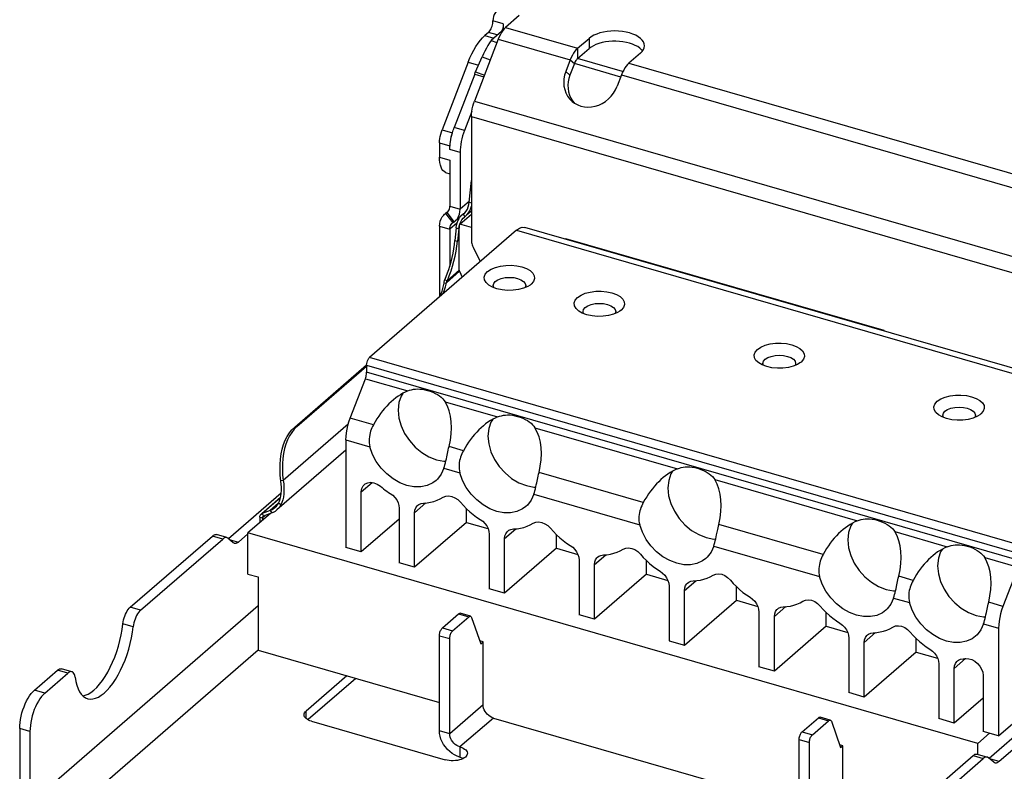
# Model space of a CAD drawing. Header units: millimetres. Extents: x 0 to 210, y 0 to 297.
# Tile 7 of 12: x 72.96 to 84.57, y 212.63 to 221.5. Entities that reach past the tile are written whole.
import ezdxf

# ---------------------------------------------------------------- set-up
doc = ezdxf.new("R2010")
doc.units = ezdxf.units.MM
doc.header["$LTSCALE"] = 19.36
doc.layers.get('0').update_dxf_attribs({"linetype": 'CONTINUOUS'})

msp = doc.modelspace()

# ---------------------------------------------------------------- linework, layer by layer
at = {"color": 7, "linetype": 'Continuous'}
for p, q in [((78.850806, 221.5454), (78.688802, 221.405101)), ((78.670941, 221.387165), (78.517231, 221.254049)), ((78.660819, 221.44869), (78.660819, 221.378399)), ((78.602182, 221.26794), (78.320936, 220.537242)), ((78.487075, 221.347291), (78.445555, 221.311334)), ((79.537507, 221.160101), (79.673261, 221.277667)), ((78.517231, 221.254049), (78.587074, 221.227776)), ((79.537507, 221.038857), (79.673261, 221.156424)), ((78.332939, 220.883021), (78.412114, 221.058292)), ((80.279479, 221.102667), (80.143725, 220.985101)), ((78.247565, 220.997824), (77.940329, 220.199601)), ((79.450887, 221.02294), (79.398387, 220.886541)), ((79.500384, 220.980074), (79.447884, 220.843675)), ((78.324238, 220.855418), (78.082075, 220.226259)), ((78.324238, 220.855418), (78.431485, 220.824458)), ((78.331361, 220.878464), (78.332939, 220.883021)), ((78.332939, 220.883021), (78.438712, 220.843233)), ((80.057104, 220.84794), (80.004604, 220.711541)), ((78.289201, 220.414388), (78.203319, 220.191259)), ((78.285056, 220.356138), (78.285056, 218.895917)), ((78.061251, 220.164703), (78.060072, 220.160647)), ((77.909575, 220.044369), (77.909575, 219.877213)), ((78.030819, 219.96754), (78.030819, 220.009369)), ((78.152063, 219.93254), (78.152063, 219.261617)), ((78.030819, 219.842213), (78.030819, 219.296617)), ((77.979575, 219.695348), (78.030819, 219.680555)), ((78.260931, 219.344), (78.285056, 219.60187)), ((77.968786, 219.201341), (77.980598, 219.210673)), ((77.995308, 219.221136), (77.980598, 219.210673)), ((77.995308, 219.221136), (78.001214, 219.225803)), ((78.192641, 219.20594), (78.092878, 219.119957)), ((78.148642, 219.085096), (78.285056, 219.203235)), ((78.180902, 219.195983), (78.192734, 219.205834)), ((78.192734, 219.205834), (78.206743, 219.219299)), ((78.203815, 219.169525), (78.215646, 219.179377)), ((78.206743, 219.219299), (78.223657, 219.240098)), ((78.215646, 219.179377), (78.231359, 219.194507)), ((78.223657, 219.240098), (78.237685, 219.263309)), ((78.231359, 219.194507), (78.25028, 219.217922)), ((78.285056, 219.239487), (78.232058, 219.193589)), ((77.909575, 219.059712), (77.909575, 218.227693)), ((78.060424, 219.095526), (78.06633, 219.100192)), ((78.08104, 219.110656), (78.06633, 219.100192)), ((78.08104, 219.110656), (78.092852, 219.119988)), ((78.092852, 219.119988), (78.102096, 219.128655)), ((78.105306, 219.04011), (78.110051, 219.072178)), ((78.110051, 219.072178), (78.118526, 219.102707)), ((78.112569, 219.081249), (78.112569, 219.095509)), ((78.117594, 219.094059), (78.112569, 219.095509)), ((78.135617, 219.03136), (78.140127, 219.059729)), ((78.140127, 219.059729), (78.1479, 219.086753)), ((78.146141, 219.073808), (78.148642, 219.085096)), ((78.285056, 219.045717), (78.148642, 219.085096)), ((78.817477, 219.013959), (77.084977, 217.51357)), ((78.030819, 219.024712), (78.030819, 218.591488)), ((78.105306, 219.04011), (78.091573, 218.893309)), ((78.135617, 219.03136), (78.121883, 218.884559)), ((78.14288, 218.543302), (78.14288, 219.03765)), ((86.613516, 216.824619), (78.91455, 219.047119)), ((79.401122, 218.906658), (79.396054, 218.916115)), ((79.396054, 218.908121), (79.396054, 218.916115)), ((79.396054, 218.916115), (83.148898, 217.832762)), ((78.305361, 218.814279), (78.389825, 218.6436)), ((78.017556, 218.550129), (78.030819, 218.591488)), ((78.001956, 218.421259), (78.024577, 218.476722)), ((78.024577, 218.476722), (78.04516, 218.533393)), ((78.146013, 218.528977), (78.176368, 218.458742)), ((77.963216, 218.388632), (77.990394, 218.394207)), ((77.971646, 218.430009), (78.001956, 218.421259)), ((77.979424, 218.345649), (77.990394, 218.394207)), ((77.997614, 218.412509), (77.999723, 218.416929)), ((77.999723, 218.416929), (78.001956, 218.421259)), ((78.548159, 218.336981), (78.54183, 218.361018)), ((78.92683, 218.361018), (78.920565, 218.337224)), ((78.991972, 218.377576), (78.976803, 218.366227)), ((79.60904, 218.030731), (79.602711, 218.054768)), ((79.987711, 218.054768), (79.981446, 218.030974)), ((80.052853, 218.071326), (80.037684, 218.059977)), ((83.148898, 217.832762), (83.142212, 217.826698)), ((83.148898, 217.832762), (83.148898, 217.824768)), ((81.730802, 217.418231), (81.724473, 217.442268)), ((82.109473, 217.442268), (82.103208, 217.418474)), ((82.174616, 217.458826), (82.159446, 217.447477)), ((76.200801, 216.691528), (77.04785, 217.425094)), ((76.227979, 216.697103), (77.049977, 217.408974)), ((77.049977, 217.422637), (77.049977, 217.339059)), ((76.856234, 216.798033), (77.0346, 217.261443)), ((84.296378, 216.846326), (84.281208, 216.834977)), ((83.852564, 216.805731), (83.846235, 216.829768)), ((84.231235, 216.829768), (84.22497, 216.805974)), ((76.195957, 216.665486), (76.166883, 216.628928)), ((76.227979, 216.697103), (76.195957, 216.665486)), ((76.804977, 216.539313), (76.804977, 215.270564)), ((76.804977, 216.419208), (75.990747, 215.714064)), ((77.961645, 216.289082), (77.984115, 216.289233)), ((76.065921, 216.062554), (76.071308, 216.020633)), ((76.986843, 215.218064), (76.986843, 215.925545)), ((79.022526, 215.982832), (79.044996, 215.982983)), ((76.042255, 215.910973), (75.420198, 215.372255)), ((75.805615, 215.664415), (76.034003, 215.862205)), ((76.049705, 215.800345), (76.036872, 215.772255)), ((76.059988, 215.831496), (76.049705, 215.800345)), ((75.913548, 215.708207), (75.817678, 215.671596)), ((75.997837, 215.77401), (76.009347, 215.792893)), ((77.433928, 215.733452), (77.433928, 215.089001)), ((78.228294, 215.566942), (78.228294, 215.727308)), ((75.914887, 215.672223), (75.649563, 215.442445)), ((75.790819, 215.629), (75.790819, 215.564777)), ((75.82113, 215.62025), (75.82113, 215.591027)), ((75.828529, 215.637956), (75.830648, 215.639546)), ((75.830648, 215.639546), (75.83456, 215.641548)), ((75.93043, 215.678158), (75.83456, 215.641548)), ((77.433928, 215.605251), (76.986843, 215.218064)), ((77.615794, 215.036501), (77.615794, 215.680952)), ((78.228294, 215.566942), (77.615794, 215.036501)), ((78.228294, 215.566942), (78.481057, 215.493975)), ((74.260736, 214.565153), (75.230832, 215.40528)), ((74.38198, 214.530153), (75.352075, 215.37028)), ((75.400612, 215.38686), (75.279368, 215.42186)), ((75.476441, 215.325352), (75.413947, 215.379473)), ((75.649563, 215.430891), (75.538313, 215.334546)), ((75.649563, 214.957471), (75.649563, 215.442445)), ((84.257855, 212.957445), (75.649563, 215.442445)), ((78.494809, 215.427202), (78.494809, 214.782751)), ((78.676675, 214.730251), (78.676675, 215.374702)), ((79.289175, 215.260692), (79.289175, 215.421058)), ((81.144288, 215.370332), (81.166758, 215.370483)), ((76.986843, 215.218064), (76.804977, 215.270564)), ((79.289175, 215.260692), (78.676675, 214.730251)), ((79.289175, 215.260692), (79.541938, 215.187725)), ((79.55569, 215.120952), (79.55569, 214.476501)), ((80.350056, 214.954442), (80.350056, 215.114808)), ((77.615794, 215.036501), (77.433928, 215.089001)), ((79.737556, 214.424001), (79.737556, 215.068452)), ((84.733566, 215.038943), (84.555199, 214.575533)), ((75.649563, 214.957471), (75.770806, 214.922471)), ((75.770806, 214.922471), (75.770806, 214.058611)), ((80.350056, 214.954442), (79.737556, 214.424001)), ((80.350056, 214.954442), (80.602819, 214.881475)), ((84.503943, 213.048064), (86.691443, 214.942494)), ((78.676675, 214.730251), (78.494809, 214.782751)), ((80.616572, 214.814702), (80.616572, 214.170251)), ((80.798437, 214.117751), (80.798437, 214.762202)), ((81.410937, 214.648192), (81.410937, 214.808558)), ((83.26605, 214.757832), (83.28852, 214.757983)), ((86.706599, 214.786565), (84.392221, 212.782255)), ((80.798437, 214.117751), (81.410937, 214.648192)), ((81.410937, 214.648192), (81.6637, 214.575225)), ((86.827842, 214.751565), (84.510336, 212.744546)), ((77.943015, 214.320667), (78.134892, 214.486838)), ((78.064259, 214.285667), (78.256136, 214.451838)), ((78.27555, 214.45847), (78.154307, 214.49347)), ((78.287857, 214.444307), (78.396759, 214.134113)), ((79.737556, 214.424001), (79.55569, 214.476501)), ((81.677453, 214.508452), (81.677453, 213.864001)), ((81.859318, 213.811501), (81.859318, 214.455952)), ((82.471818, 214.341942), (82.471818, 214.502308)), ((84.326931, 214.451582), (84.349402, 214.451733)), ((82.471818, 214.341942), (81.859318, 213.811501)), ((82.471818, 214.341942), (82.724582, 214.268975)), ((84.503943, 214.316813), (84.503943, 213.048064)), ((77.908015, 213.108232), (77.908015, 214.229735)), ((78.029259, 213.073232), (78.029259, 214.194735)), ((82.738334, 214.202202), (82.738334, 213.557751)), ((83.532699, 214.035692), (83.532699, 214.196058)), ((75.770806, 214.058611), (77.908015, 213.441652)), ((78.423009, 214.156846), (78.384917, 214.167842)), ((78.396759, 214.134113), (78.423009, 214.156846)), ((78.423009, 213.414229), (78.423009, 214.156846)), ((80.616572, 214.170251), (80.798437, 214.117751)), ((82.920199, 213.505251), (82.920199, 214.149702)), ((83.532699, 214.035692), (82.920199, 213.505251)), ((83.532699, 214.035692), (83.785463, 213.962725)), ((73.573195, 213.804271), (73.451951, 213.839271)), ((81.859318, 213.811501), (81.677453, 213.864001)), ((83.799215, 213.895952), (83.799215, 213.251501)), ((83.98108, 213.199001), (83.98108, 213.843452)), ((73.132075, 213.587704), (73.403415, 213.822691)), ((73.253319, 213.552704), (73.524658, 213.787691)), ((76.816532, 213.756736), (76.335282, 213.339961)), ((76.921532, 213.726425), (76.360234, 213.240326)), ((84.322078, 213.758343), (84.322078, 213.100564)), ((82.920199, 213.505251), (82.738334, 213.557751)), ((84.322078, 213.494314), (83.98108, 213.199001)), ((78.544252, 213.257986), (82.15154, 212.216652)), ((82.18654, 213.095667), (82.378417, 213.261838)), ((82.519075, 213.23347), (82.397831, 213.26847)), ((83.98108, 213.199001), (83.799215, 213.251501)), ((72.957075, 213.13304), (72.957075, 212.284336)), ((76.399336, 213.220434), (77.975502, 212.765434)), ((82.307783, 213.060667), (82.49966, 213.226838)), ((82.531381, 213.219307), (82.640283, 212.909113)), ((73.078319, 213.09804), (73.078319, 212.249336)), ((84.257855, 212.957445), (84.397855, 213.078689)), ((84.503943, 213.048064), (84.322078, 213.100564)), ((82.15154, 211.883232), (82.15154, 213.004735)), ((82.272783, 211.848232), (82.272783, 212.969735)), ((82.666533, 212.931846), (82.628442, 212.942842)), ((82.640283, 212.909113), (82.666533, 212.931846)), ((82.666533, 212.189229), (82.666533, 212.931846)), ((84.257855, 212.83186), (84.257855, 212.957445)), ((78.200562, 212.787122), (78.183748, 212.777894)), ((78.214533, 212.797468), (78.200562, 212.787122)), ((83.232759, 211.975153), (84.202855, 212.81528)), ((83.354003, 211.940153), (84.324098, 212.78028)), ((84.251391, 212.83186), (84.372635, 212.79686)), ((84.448464, 212.735352), (84.38597, 212.789473))]:
    msp.add_line(p, q, dxfattribs=at)
at = {"color": 9, "linetype": 'Continuous'}
for p, q in [((78.660819, 221.44869), (78.539575, 221.48369)), ((78.688802, 221.405101), (79.537507, 221.160101)), ((78.445555, 221.311334), (78.548923, 221.281494)), ((78.590443, 221.317452), (78.487075, 221.347291)), ((78.602182, 221.26794), (79.450887, 221.02294)), ((79.673261, 221.277667), (79.673261, 221.156424)), ((79.537507, 221.160101), (79.537507, 221.038857)), ((78.412114, 221.058292), (78.507655, 221.022353)), ((80.068009, 220.885715), (79.537507, 221.038857)), ((78.247565, 220.997824), (78.368809, 220.962824)), ((79.450887, 221.02294), (79.500384, 220.980074)), ((80.049489, 220.821561), (79.500384, 220.980074)), ((80.143725, 220.985101), (85.599685, 219.410101)), ((79.398387, 220.886541), (79.447884, 220.843675)), ((80.057104, 220.84794), (85.513064, 219.27294)), ((78.320936, 220.537242), (86.686741, 218.122242)), ((78.285056, 220.356138), (86.650862, 217.941138)), ((78.203319, 220.191259), (78.082075, 220.226259)), ((77.940329, 220.199601), (78.061573, 220.164601)), ((77.909575, 220.044369), (78.030819, 220.009369)), ((77.909575, 219.877213), (78.030819, 219.842213)), ((78.152063, 219.93254), (78.030819, 219.96754)), ((78.030819, 219.296617), (78.152063, 219.261617)), ((78.262143, 219.35695), (78.152063, 219.261617)), ((78.260931, 219.344), (78.285056, 219.337035)), ((77.980598, 219.210673), (78.06633, 219.100192)), ((78.000992, 219.226059), (77.995308, 219.221136)), ((77.995308, 219.221136), (78.08104, 219.110656)), ((78.187161, 219.201191), (78.209389, 219.174167)), ((77.909575, 219.059712), (78.030819, 219.024712)), ((78.112569, 219.095509), (78.030819, 219.024712)), ((78.105306, 219.04011), (78.135617, 219.03136)), ((78.14288, 219.03765), (78.135617, 219.03136)), ((78.817477, 219.013959), (86.516443, 216.791459)), ((78.091573, 218.893309), (78.121883, 218.884559)), ((78.146013, 218.528977), (77.990394, 218.394207)), ((78.14288, 218.543302), (78.001956, 218.421259)), ((84.783943, 215.29107), (77.084977, 217.51357)), ((77.049977, 217.422637), (84.748943, 215.200137)), ((84.748943, 215.116559), (77.049977, 217.339059)), ((77.0346, 217.261443), (77.53417, 217.11723)), ((77.974798, 216.990031), (78.595051, 216.81098)), ((77.130206, 216.718944), (76.856234, 216.798033)), ((76.832979, 216.726918), (76.065921, 216.062554)), ((76.227979, 216.697103), (76.200801, 216.691528)), ((79.03568, 216.683781), (80.716813, 216.19848)), ((76.804977, 216.539313), (77.087876, 216.457647)), ((78.191087, 216.412694), (78.022029, 216.461496)), ((77.961845, 216.205354), (78.148757, 216.151397)), ((80.312849, 215.800194), (79.08291, 216.155246)), ((76.065921, 216.062554), (76.038743, 216.056979)), ((76.986843, 215.925545), (77.115407, 216.036886)), ((81.157442, 216.071281), (82.838575, 215.58598)), ((76.033057, 215.858119), (75.817678, 215.671596)), ((79.022727, 215.899104), (80.27052, 215.538897)), ((76.007123, 215.789245), (75.913548, 215.708207)), ((75.913548, 215.708207), (75.93043, 215.678158)), ((76.036872, 215.772255), (76.009347, 215.792893)), ((77.615794, 215.680952), (77.749838, 215.797038)), ((75.790819, 215.629), (75.82113, 215.62025)), ((75.817678, 215.671596), (75.83456, 215.641548)), ((75.854528, 215.649173), (75.82113, 215.62025)), ((78.676675, 215.374702), (78.810719, 215.490788)), ((82.434611, 215.187694), (81.204672, 215.542746)), ((83.279204, 215.458781), (83.899456, 215.27973)), ((75.352075, 215.37028), (75.230832, 215.40528)), ((75.429582, 215.365934), (75.538313, 215.334546)), ((81.144489, 215.286604), (82.392282, 214.926397)), ((79.737556, 215.068452), (79.8716, 215.184538)), ((84.340085, 215.152531), (84.733566, 215.038943)), ((80.798437, 214.762202), (80.932482, 214.878288)), ((83.495492, 214.881444), (83.326434, 214.930246)), ((83.266251, 214.674104), (83.453163, 214.620147)), ((75.770806, 214.581098), (73.078319, 212.249336)), ((74.38198, 214.530153), (74.260736, 214.565153)), ((81.859318, 214.455952), (81.993363, 214.572038)), ((84.555199, 214.575533), (84.387316, 214.623996)), ((78.134892, 214.486838), (78.256136, 214.451838)), ((74.296248, 214.334663), (74.175004, 214.369663)), ((77.943015, 214.320667), (78.064259, 214.285667)), ((84.327132, 214.367854), (84.503943, 214.316813)), ((77.908015, 214.229735), (78.029259, 214.194735)), ((82.920199, 214.149702), (83.054244, 214.265788)), ((75.770806, 214.058611), (73.320806, 211.936848)), ((83.98108, 213.843452), (84.115851, 213.960167)), ((73.524658, 213.787691), (73.403415, 213.822691)), ((73.253319, 213.552704), (73.132075, 213.587704)), ((78.423009, 213.414229), (78.029259, 213.073232)), ((76.335282, 213.252461), (76.335282, 213.339961)), ((78.544252, 213.257986), (78.150502, 212.916988)), ((82.378417, 213.261838), (82.49966, 213.226838)), ((73.078319, 213.09804), (72.957075, 213.13304)), ((78.029259, 213.073232), (77.908015, 213.108232)), ((82.18654, 213.095667), (82.307783, 213.060667)), ((78.150502, 212.916988), (78.150502, 212.795745)), ((82.15154, 213.004735), (82.272783, 212.969735)), ((84.202855, 212.81528), (84.324098, 212.78028)), ((84.510336, 212.744546), (84.401605, 212.775934))]:
    msp.add_line(p, q, dxfattribs=at)
at = {"color": 7, "linetype": 'Continuous'}
for points in [[(78.591373, 221.60763), (78.583439, 221.600179), (78.568002, 221.581573), (78.555748, 221.560209), (78.546805, 221.536519), (78.541444, 221.511076), (78.539575, 221.48369)], [(78.487075, 221.347291), (78.495386, 221.355655), (78.503299, 221.365792), (78.510905, 221.377857), (78.517934, 221.391382), (78.52419, 221.406082), (78.529549, 221.421558), (78.533843, 221.437453), (78.537006, 221.453365), (78.538902, 221.468713), (78.539575, 221.48369)], [(78.688802, 221.405101), (78.67268, 221.389269), (78.657097, 221.370414), (78.641929, 221.348335), (78.627552, 221.323631), (78.614345, 221.296899), (78.602182, 221.26794)], [(78.655086, 221.402453), (78.650792, 221.386558), (78.645434, 221.371082), (78.641385, 221.361569)], [(78.660819, 221.44869), (78.660145, 221.433713), (78.658249, 221.418365), (78.655086, 221.402453)], [(78.247565, 220.997824), (78.268033, 221.047643), (78.289996, 221.094882), (78.313569, 221.13975), (78.338404, 221.181622), (78.364278, 221.220047), (78.39093, 221.254708), (78.41798, 221.285079), (78.445555, 221.311334)], [(80.32637, 221.190167), (80.323338, 221.213007), (80.314444, 221.235461), (80.299692, 221.257129), (80.279479, 221.277667), (80.254013, 221.296689), (80.223857, 221.313911), (80.189413, 221.328989), (80.15137, 221.341722), (80.110294, 221.351828), (80.066957, 221.359204), (80.022049, 221.363651), (79.97637, 221.365167), (79.930691, 221.363651), (79.885783, 221.359204), (79.842445, 221.351828), (79.80137, 221.341722), (79.763327, 221.328989), (79.728882, 221.313911), (79.698963, 221.296843), (79.673261, 221.277667)], [(78.517231, 221.254049), (78.498538, 221.223896), (78.480285, 221.192699), (78.462445, 221.160408), (78.4451, 221.127176), (78.428332, 221.093154), (78.412114, 221.058292)], [(79.537507, 221.160101), (79.521384, 221.144269), (79.505802, 221.125414), (79.490634, 221.103335), (79.476257, 221.078631), (79.46305, 221.051899), (79.450887, 221.02294)], [(80.272154, 221.162454), (80.24747, 221.179608), (80.21879, 221.195131), (80.186613, 221.208832), (80.151336, 221.220472), (80.113536, 221.229925), (80.073713, 221.237005), (80.032486, 221.24166), (79.990432, 221.243768), (79.948175, 221.243355), (79.906334, 221.24037), (79.865503, 221.234912), (79.826305, 221.227007), (79.789274, 221.216822), (79.755008, 221.204459), (79.723935, 221.190143), (79.696765, 221.174164), (79.673261, 221.156424)], [(80.304082, 221.129625), (80.292571, 221.143951), (80.272154, 221.162454)], [(80.279479, 221.102667), (80.299841, 221.123385), (80.314444, 221.144874), (80.323338, 221.167328), (80.32637, 221.190167)], [(79.537507, 221.038857), (79.530597, 221.032072), (79.523919, 221.023991), (79.517418, 221.014529), (79.511257, 221.003942), (79.505597, 220.992485), (79.500384, 220.980074)], [(80.143725, 220.985101), (80.127602, 220.969269), (80.11202, 220.950414), (80.096851, 220.928335), (80.082475, 220.903631), (80.069268, 220.876899), (80.057104, 220.84794)], [(78.324238, 220.855418), (78.32556, 220.86006), (78.326934, 220.864686), (78.328358, 220.869296), (78.329834, 220.873889), (78.331361, 220.878464)], [(79.398387, 220.886541), (79.38477, 220.843457), (79.376688, 220.800351), (79.374141, 220.756854), (79.377124, 220.714071), (79.385727, 220.67276), (79.399665, 220.633582), (79.418833, 220.597271), (79.442776, 220.564368), (79.472392, 220.534495)], [(79.447884, 220.843675), (79.435128, 220.803993), (79.427078, 220.764194), (79.423727, 220.723988), (79.425097, 220.684246), (79.43127, 220.645565), (79.442055, 220.608479), (79.457394, 220.57357)], [(79.472392, 220.534495), (79.503518, 220.511147), (79.539265, 220.491751), (79.577752, 220.477546), (79.618383, 220.468911), (79.660419, 220.465854), (79.703166, 220.46857), (79.745885, 220.476868), (79.787835, 220.490749), (79.828326, 220.509838), (79.866619, 220.533938), (79.902124, 220.562516), (79.934151, 220.595193), (79.962249, 220.631314), (79.985648, 220.669999), (80.004604, 220.711541)], [(79.457394, 220.57357), (79.476968, 220.541295), (79.498174, 220.515156)], [(78.285056, 220.356138), (78.286135, 220.384998), (78.28923, 220.414668), (78.294393, 220.445411), (78.301468, 220.476439), (78.310298, 220.506961), (78.320936, 220.537242)], [(78.060271, 220.161391), (78.065612, 220.17899), (78.071026, 220.195668), (78.076514, 220.211424), (78.082075, 220.226259)], [(77.909575, 220.044369), (77.9105, 220.069106), (77.913153, 220.094538), (77.917579, 220.12089), (77.923643, 220.147485), (77.931211, 220.173647), (77.940329, 220.199601)], [(78.03138, 220.007029), (78.034335, 220.033477), (78.037962, 220.059438), (78.042204, 220.084773), (78.047229, 220.109901), (78.053203, 220.135239), (78.060072, 220.160647)], [(78.060072, 220.160647), (78.051399, 220.135315), (78.0442, 220.1098), (78.038395, 220.084034), (78.03422, 220.058224), (78.031907, 220.032579), (78.03138, 220.007029)], [(78.203319, 220.191259), (78.191738, 220.159073), (78.181555, 220.12648), (78.172732, 220.093319), (78.165384, 220.060071), (78.159604, 220.027056), (78.155425, 219.994585), (78.152919, 219.963133), (78.152063, 219.93254)], [(77.979575, 219.695348), (77.963999, 219.704695), (77.950219, 219.718195), (77.938162, 219.735982), (77.928051, 219.757659), (77.920061, 219.783011), (77.914257, 219.811627), (77.910777, 219.842968), (77.909575, 219.877213)], [(78.026688, 219.26643), (78.029751, 219.280968), (78.030819, 219.296617)], [(78.237685, 219.263309), (78.248648, 219.288607), (78.256421, 219.31563), (78.260931, 219.344)], [(78.25028, 219.217922), (78.265903, 219.244095), (78.278023, 219.272652), (78.285056, 219.29799)], [(77.909575, 219.059712), (77.911711, 219.09101), (77.917838, 219.120087), (77.928058, 219.147162), (77.942063, 219.171577), (77.959541, 219.192674), (77.968786, 219.201341)], [(78.001214, 219.225803), (78.005836, 219.230136), (78.014575, 219.240685), (78.021578, 219.252892), (78.026688, 219.26643)], [(78.102096, 219.128655), (78.119575, 219.149752), (78.13358, 219.174167), (78.1438, 219.201242), (78.149926, 219.230319), (78.152063, 219.261617)], [(78.172891, 219.135262), (78.189806, 219.156061), (78.203815, 219.169525)], [(78.030819, 219.024712), (78.031887, 219.040361), (78.03495, 219.054899), (78.04006, 219.068437), (78.047063, 219.080644), (78.055802, 219.091193), (78.060424, 219.095526)], [(78.118526, 219.102707), (78.130646, 219.131264), (78.146268, 219.157437)], [(78.14288, 219.03765), (78.14326, 219.050085), (78.144347, 219.062138), (78.146141, 219.073808)], [(78.1479, 219.086753), (78.158864, 219.112051), (78.172891, 219.135262)], [(78.817477, 219.013959), (78.852625, 219.037908), (78.884964, 219.048954), (78.914518, 219.047009)], [(78.030819, 218.591488), (78.045386, 218.642048), (78.058206, 218.69265), (78.069308, 218.743429), (78.078607, 218.793979), (78.086019, 218.843894), (78.091573, 218.893309)], [(78.04516, 218.533393), (78.063774, 218.591493), (78.080216, 218.650354), (78.094334, 218.709522), (78.106049, 218.768568), (78.115216, 218.826841), (78.121883, 218.884559)], [(78.285056, 218.895917), (78.285641, 218.88249), (78.287359, 218.868936), (78.290223, 218.855201), (78.294196, 218.841444), (78.299237, 218.827821), (78.305361, 218.814279)], [(78.476687, 218.526326), (78.51874, 218.554055), (78.568441, 218.575426), (78.627216, 218.590631), (78.690788, 218.599094), (78.756318, 218.600207), (78.82091, 218.594256), (78.88181, 218.580891), (78.935746, 218.561415), (78.978809, 218.536585), (79.010148, 218.507683), (79.027773, 218.475663), (79.031194, 218.442272), (79.019117, 218.409835), (78.991972, 218.377576)], [(77.971646, 218.430009), (77.987969, 218.469389), (78.003273, 218.509429), (78.017556, 218.550129)], [(78.146013, 218.528977), (78.145065, 218.531372), (78.144286, 218.533771), (78.143674, 218.536182), (78.143234, 218.538584), (78.142969, 218.540955), (78.14288, 218.543302)], [(78.491538, 218.366111), (78.458512, 218.396219), (78.440887, 218.428239), (78.437465, 218.46163), (78.449543, 218.494067), (78.476687, 218.526326)], [(77.913395, 218.231), (77.9225, 218.250756), (77.938693, 218.294161), (77.952246, 218.340074), (77.963216, 218.388632)], [(77.963216, 218.388632), (77.963894, 218.395692), (77.964857, 218.402724), (77.966109, 218.4097), (77.967656, 218.416591), (77.969503, 218.423369), (77.971646, 218.430009)], [(77.990394, 218.394207), (77.992022, 218.398846), (77.993766, 218.403452), (77.995628, 218.408011), (77.997614, 218.412509)], [(78.976803, 218.366227), (78.94992, 218.349847), (78.900219, 218.328476), (78.841443, 218.31327), (78.777872, 218.304807), (78.712341, 218.303695), (78.64775, 218.309646), (78.586849, 218.32301), (78.532914, 218.342486), (78.491538, 218.366111)], [(78.54183, 218.361018), (78.548389, 218.385929), (78.56762, 218.409143)], [(78.56762, 218.409143), (78.598212, 218.429077), (78.63808, 218.444373), (78.684507, 218.453988), (78.73433, 218.457268), (78.784152, 218.453988), (78.83058, 218.444373), (78.870448, 218.429077), (78.90104, 218.409143), (78.92027, 218.385929), (78.92683, 218.361018)], [(77.953036, 218.26533), (77.965871, 218.299736), (77.979424, 218.345649)], [(79.537568, 218.220076), (79.579621, 218.247805), (79.629322, 218.269176), (79.688097, 218.284381), (79.751669, 218.292844), (79.817199, 218.293957), (79.881791, 218.288006), (79.942691, 218.274641), (79.996627, 218.255165), (80.03969, 218.230335), (80.071029, 218.201433), (80.088654, 218.169413), (80.092075, 218.136022), (80.079998, 218.103585), (80.052853, 218.071326)], [(79.552419, 218.059861), (79.519393, 218.089969), (79.501768, 218.121989), (79.498346, 218.15538), (79.510424, 218.187817), (79.537568, 218.220076)], [(79.628501, 218.102893), (79.659093, 218.122827), (79.698961, 218.138123), (79.745388, 218.147738), (79.795211, 218.151018), (79.845034, 218.147738), (79.891461, 218.138123), (79.931329, 218.122827), (79.961921, 218.102893), (79.981152, 218.079679), (79.987711, 218.054768)], [(80.037684, 218.059977), (80.010801, 218.043597), (79.9611, 218.022226), (79.902325, 218.00702), (79.838753, 217.998557), (79.773223, 217.997445), (79.708631, 218.003396), (79.64773, 218.01676), (79.593795, 218.036236), (79.552419, 218.059861)], [(79.602711, 218.054768), (79.60927, 218.079679), (79.628501, 218.102893)], [(81.659331, 217.607576), (81.701383, 217.635305), (81.751084, 217.656676), (81.809859, 217.671881), (81.873431, 217.680344), (81.938961, 217.681457), (82.003553, 217.675506), (82.064454, 217.662141), (82.118389, 217.642665), (82.161452, 217.617835), (82.192791, 217.588933), (82.210416, 217.556913), (82.213838, 217.523522), (82.20176, 217.491085), (82.174616, 217.458826)], [(81.674181, 217.447361), (81.641155, 217.477469), (81.62353, 217.509489), (81.620109, 217.54288), (81.632186, 217.575317), (81.659331, 217.607576)], [(77.049977, 217.422637), (77.05134, 217.440069), (77.054701, 217.457135), (77.060256, 217.474348), (77.067415, 217.490173), (77.07559, 217.503077), (77.084977, 217.51357)], [(82.159446, 217.447477), (82.132563, 217.431097), (82.082862, 217.409726), (82.024087, 217.39452), (81.960515, 217.386057), (81.894985, 217.384945), (81.830393, 217.390896), (81.769492, 217.40426), (81.715557, 217.423736), (81.674181, 217.447361)], [(81.724473, 217.442268), (81.731032, 217.467179), (81.750263, 217.490393)], [(81.750263, 217.490393), (81.780855, 217.510327), (81.820723, 217.525623), (81.86715, 217.535238), (81.916973, 217.538518), (81.966796, 217.535238), (82.013223, 217.525623), (82.053091, 217.510327), (82.083683, 217.490393), (82.102914, 217.467179), (82.109473, 217.442268)], [(77.0346, 217.261443), (77.039159, 217.274419), (77.042943, 217.2875), (77.045975, 217.300799), (77.048188, 217.313976), (77.049515, 217.326692), (77.049977, 217.339059)], [(77.475947, 217.088522), (77.455558, 217.056991), (77.429818, 216.980036), (77.420198, 216.891411)], [(77.53417, 217.11723), (77.555833, 217.125191), (77.57832, 217.131732), (77.601581, 217.136569), (77.625938, 217.139671), (77.651611, 217.140925), (77.678764, 217.140151), (77.707817, 217.137125), (77.738081, 217.131707), (77.769253, 217.123898), (77.800332, 217.1138), (77.830449, 217.101816), (77.858883, 217.088237), (77.884657, 217.073705), (77.907946, 217.058283), (77.928677, 217.042139), (77.946768, 217.025351), (77.96211, 217.00789), (77.974798, 216.990031)], [(83.795943, 216.834861), (83.762917, 216.864969), (83.745293, 216.896989), (83.741871, 216.93038), (83.753948, 216.962817), (83.781093, 216.995076)], [(83.781093, 216.995076), (83.823145, 217.022805), (83.872846, 217.044176), (83.931622, 217.059381), (83.995193, 217.067844), (84.060724, 217.068957), (84.125315, 217.063006), (84.186216, 217.049641), (84.240151, 217.030165), (84.283214, 217.005335), (84.314553, 216.976433), (84.332178, 216.944413), (84.3356, 216.911022), (84.323522, 216.878585), (84.296378, 216.846326)], [(77.420198, 216.891411), (77.429788, 216.797655), (77.45519, 216.706402), (77.497373, 216.61609), (77.553428, 216.531403), (77.621693, 216.455793), (77.699389, 216.391388), (77.784494, 216.34098), (77.873083, 216.306027), (77.961645, 216.289082)], [(83.846235, 216.829768), (83.852795, 216.854679), (83.872025, 216.877893)], [(83.872025, 216.877893), (83.902617, 216.897827), (83.942485, 216.913123), (83.988913, 216.922738), (84.038735, 216.926018), (84.088558, 216.922738), (84.134985, 216.913123), (84.174853, 216.897827), (84.205445, 216.877893), (84.224676, 216.854679), (84.231235, 216.829768)], [(76.804977, 216.539313), (76.806518, 216.580536), (76.81094, 216.622922), (76.818317, 216.666847), (76.828425, 216.711178), (76.841039, 216.75478), (76.856234, 216.798033)], [(78.536828, 216.782272), (78.516439, 216.750741), (78.490699, 216.673786), (78.481079, 216.585161)], [(78.595051, 216.81098), (78.616714, 216.818941), (78.639201, 216.825482), (78.662463, 216.830319), (78.68682, 216.833421), (78.712492, 216.834675), (78.739645, 216.833901), (78.768698, 216.830875), (78.798962, 216.825457), (78.830135, 216.817648), (78.861213, 216.80755), (78.89133, 216.795566), (78.919764, 216.781987), (78.945538, 216.767455), (78.968827, 216.752033), (78.989558, 216.735889), (79.007649, 216.719101), (79.022991, 216.70164), (79.03568, 216.683781)], [(84.281208, 216.834977), (84.254325, 216.818597), (84.204624, 216.797226), (84.145849, 216.78202), (84.082278, 216.773557), (84.016747, 216.772445), (83.952155, 216.778396), (83.891255, 216.79176), (83.837319, 216.811236), (83.795943, 216.834861)], [(76.031572, 216.122649), (76.028343, 216.187277), (76.029065, 216.251144), (76.033705, 216.313404), (76.042272, 216.373474), (76.054639, 216.430849), (76.070745, 216.484976), (76.090398, 216.535414), (76.113468, 216.581658), (76.139705, 216.623354), (76.168779, 216.659912), (76.200801, 216.691528)], [(76.166883, 216.628928), (76.140646, 216.587233), (76.117576, 216.540988), (76.097923, 216.49055), (76.081817, 216.436424), (76.06945, 216.379049), (76.060883, 216.318979), (76.056243, 216.256719), (76.055521, 216.192852), (76.05875, 216.128224), (76.065921, 216.062554)], [(77.130206, 216.718944), (77.120313, 216.699617), (77.111364, 216.680184), (77.103396, 216.660604), (77.096471, 216.640981), (77.090635, 216.621427), (77.085916, 216.601915)], [(77.085918, 216.601916), (77.081546, 216.57731), (77.078999, 216.552829), (77.078338, 216.52846), (77.079591, 216.504379), (77.082761, 216.480774), (77.087876, 216.457647)], [(78.481079, 216.585161), (78.490669, 216.491405), (78.516071, 216.400152), (78.558254, 216.30984), (78.614309, 216.225153), (78.682574, 216.149543), (78.760271, 216.085138), (78.845375, 216.03473), (78.933965, 215.999777), (79.022526, 215.982832)], [(77.86854, 216.060206), (77.828786, 216.031393), (77.761904, 216.000651), (77.687205, 215.985676), (77.607372, 215.986129), (77.524861, 216.002556), (77.44235, 216.033767), (77.362517, 216.079405), (77.287818, 216.137507), (77.220936, 216.206864), (77.16387, 216.284852), (77.119879, 216.368069), (77.087876, 216.457647)], [(77.995244, 216.339416), (78.007994, 216.399444), (78.012469, 216.420023), (78.017134, 216.440703), (78.022029, 216.461496)], [(78.191087, 216.412694), (78.181194, 216.393367), (78.172245, 216.373934), (78.164277, 216.354354), (78.157352, 216.334731), (78.151516, 216.315177), (78.146797, 216.295665)], [(77.961845, 216.205354), (77.967796, 216.22528), (77.973564, 216.246306), (77.979175, 216.268419), (77.984633, 216.291416), (77.989969, 216.315086), (77.995244, 216.339416)], [(78.146799, 216.295666), (78.142427, 216.27106), (78.139881, 216.246579), (78.139219, 216.22221), (78.140472, 216.198129), (78.143642, 216.174524), (78.148757, 216.151397)], [(77.961845, 216.205354), (77.929843, 216.134252), (77.885851, 216.076434), (77.86854, 216.060206)], [(78.929421, 215.753956), (78.889667, 215.725143), (78.822785, 215.694401), (78.748086, 215.679426), (78.668253, 215.679879), (78.585742, 215.696306), (78.503231, 215.727517), (78.423398, 215.773155), (78.348699, 215.831257), (78.281817, 215.900614), (78.224751, 215.978602), (78.18076, 216.061819), (78.148757, 216.151397)], [(79.056125, 216.033166), (79.068876, 216.093194), (79.07335, 216.113773), (79.078015, 216.134453), (79.08291, 216.155246)], [(80.65859, 216.169772), (80.638202, 216.138241), (80.612461, 216.061286), (80.602841, 215.972661)], [(80.716813, 216.19848), (80.738476, 216.206441), (80.760963, 216.212982), (80.784225, 216.217819), (80.808582, 216.220921), (80.834254, 216.222175), (80.861408, 216.221401), (80.89046, 216.218375), (80.920724, 216.212957), (80.951897, 216.205148), (80.982975, 216.19505), (81.013093, 216.183066), (81.041526, 216.169487), (81.067301, 216.154955), (81.090589, 216.139533), (81.11132, 216.123389), (81.129412, 216.106601), (81.144753, 216.08914), (81.157442, 216.071281)], [(76.009347, 215.792893), (76.020918, 215.818152), (76.030308, 215.846251), (76.037391, 215.876834), (76.042162, 215.909647), (76.044606, 215.9444), (76.044784, 215.980765), (76.042812, 216.018433), (76.031572, 216.122649)], [(77.023914, 216.013989), (77.03136, 216.019772), (77.0619, 216.034698), (77.097568, 216.039375), (77.136023, 216.03401), (77.174049, 216.018328), (77.212717, 215.992422)], [(79.022727, 215.899104), (79.028677, 215.91903), (79.034445, 215.940056), (79.040056, 215.962169), (79.045514, 215.985166), (79.05085, 216.008836), (79.056125, 216.033166)], [(76.071308, 216.020633), (76.074257, 215.979524), (76.074697, 215.93969), (76.072496, 215.901496), (76.067589, 215.865316), (76.059988, 215.831496)], [(76.986843, 215.925545), (76.992955, 215.964711), (77.007503, 215.995958), (77.023914, 216.013989)], [(77.212717, 215.992422), (77.231367, 215.97695), (77.25032, 215.962026), (77.269589, 215.947644), (77.289141, 215.933825), (77.308943, 215.920594), (77.329006, 215.907943)], [(80.602841, 215.972661), (80.612432, 215.878905), (80.637833, 215.787652), (80.680017, 215.69734), (80.736071, 215.612653), (80.804336, 215.537043), (80.882033, 215.472638), (80.967138, 215.42223), (81.055727, 215.387277), (81.144288, 215.370332)], [(77.329006, 215.907943), (77.358626, 215.885999), (77.383787, 215.860547), (77.404856, 215.830974), (77.420728, 215.799118), (77.430296, 215.766815), (77.433928, 215.733452)], [(77.720716, 215.794866), (77.763249, 215.798039), (77.804379, 215.80449), (77.844205, 215.814248), (77.882431, 215.827226), (77.918761, 215.843339), (77.953294, 215.862615)], [(77.953294, 215.862615), (77.984944, 215.875324), (78.018607, 215.878715), (78.055288, 215.872499), (78.091971, 215.857543), (78.125643, 215.834713), (78.157309, 215.803721)], [(78.157309, 215.803721), (78.191842, 215.764507), (78.228172, 215.727419), (78.266398, 215.692371), (78.306224, 215.65962), (78.347354, 215.629422), (78.389887, 215.601693)], [(79.022727, 215.899104), (78.990724, 215.828002), (78.946733, 215.770184), (78.929421, 215.753956)], [(80.312849, 215.800194), (80.302956, 215.780867), (80.294007, 215.761434), (80.286039, 215.741854), (80.279114, 215.722231), (80.273279, 215.702677), (80.268559, 215.683165)], [(75.913548, 215.708207), (75.933658, 215.717275), (75.952181, 215.728425), (75.967829, 215.740528)], [(75.93043, 215.678158), (75.952773, 215.688234), (75.973355, 215.700623), (75.990741, 215.714071)], [(75.967829, 215.740528), (75.984473, 215.75697), (75.997837, 215.77401)], [(75.990741, 215.714071), (76.009234, 215.732341), (76.024083, 215.751273), (76.036872, 215.772255)], [(77.615794, 215.680952), (77.619423, 215.712209), (77.628988, 215.738984), (77.644856, 215.761678), (77.652822, 215.769446)], [(77.652822, 215.769446), (77.665923, 215.779091), (77.691088, 215.79002), (77.720716, 215.794866)], [(75.790819, 215.629), (75.791663, 215.638741), (75.794026, 215.647529), (75.797968, 215.655462), (75.803306, 215.662247), (75.805617, 215.664412)], [(75.805617, 215.664412), (75.809856, 215.667592), (75.817678, 215.671596)], [(75.82113, 215.62025), (75.821552, 215.62512), (75.822733, 215.629514), (75.824704, 215.633481)], [(75.824704, 215.633481), (75.827373, 215.636873), (75.828529, 215.637956)], [(78.389887, 215.601693), (78.419507, 215.579749), (78.444668, 215.554297), (78.465737, 215.524724), (78.481609, 215.492868), (78.491177, 215.460565), (78.494809, 215.427202)], [(79.014175, 215.556365), (79.045825, 215.569074), (79.079489, 215.572465), (79.116169, 215.566249), (79.152852, 215.551293), (79.186524, 215.528463), (79.21819, 215.497471)], [(80.268561, 215.683166), (80.264189, 215.65856), (80.261643, 215.634079), (80.260981, 215.60971), (80.262234, 215.585629), (80.265405, 215.562024), (80.27052, 215.538897)], [(82.838575, 215.58598), (82.860239, 215.593941), (82.882725, 215.600482), (82.905987, 215.605319), (82.930344, 215.608421), (82.956016, 215.609675), (82.98317, 215.608901), (83.012222, 215.605875), (83.042486, 215.600457), (83.073659, 215.592648), (83.104737, 215.58255), (83.134855, 215.570566), (83.163288, 215.556987), (83.189063, 215.542455), (83.212351, 215.527033), (83.233082, 215.510889), (83.251174, 215.494101), (83.266515, 215.47664), (83.279204, 215.458781)], [(78.676675, 215.374702), (78.680304, 215.405959), (78.689869, 215.432734), (78.705737, 215.455428), (78.713703, 215.463196)], [(78.713703, 215.463196), (78.726805, 215.472841), (78.751969, 215.48377), (78.781597, 215.488616)], [(78.781597, 215.488616), (78.82413, 215.491789), (78.86526, 215.49824), (78.905086, 215.507998), (78.943312, 215.520976), (78.979642, 215.537089), (79.014175, 215.556365)], [(79.21819, 215.497471), (79.252723, 215.458257), (79.289053, 215.421169), (79.327279, 215.386121), (79.367105, 215.35337), (79.408235, 215.323172), (79.450768, 215.295443)], [(81.051183, 215.141456), (81.01143, 215.112643), (80.944547, 215.081901), (80.869848, 215.066926), (80.790016, 215.067379), (80.707504, 215.083806), (80.624993, 215.115017), (80.54516, 215.160655), (80.470461, 215.218757), (80.403579, 215.288114), (80.346514, 215.366102), (80.302523, 215.449319), (80.27052, 215.538897)], [(81.177887, 215.420666), (81.190638, 215.480694), (81.195112, 215.501273), (81.199777, 215.521953), (81.204672, 215.542746)], [(82.780353, 215.557272), (82.759964, 215.525741), (82.734223, 215.448786), (82.724603, 215.360161)], [(75.230832, 215.40528), (75.242348, 215.413918), (75.253478, 215.419729), (75.264313, 215.422724), (75.274582, 215.422864), (75.279366, 215.421855)], [(75.40061, 215.386855), (75.395825, 215.387864), (75.385556, 215.387724), (75.374722, 215.384729), (75.363592, 215.378918), (75.352075, 215.37028)], [(75.413947, 215.379473), (75.405259, 215.38511), (75.40061, 215.386855)], [(81.144489, 215.286604), (81.150439, 215.30653), (81.156207, 215.327556), (81.161819, 215.349669), (81.167276, 215.372666), (81.172612, 215.396336), (81.177887, 215.420666)], [(82.724603, 215.360161), (82.734194, 215.266405), (82.759596, 215.175152), (82.801779, 215.08484), (82.857833, 215.000153), (82.926098, 214.924543), (83.003795, 214.860138), (83.0889, 214.80973), (83.177489, 214.774777), (83.26605, 214.757832)], [(75.489778, 215.317971), (75.485129, 215.319716), (75.476441, 215.325352)], [(75.538313, 215.334546), (75.526796, 215.325907), (75.515666, 215.320097), (75.504832, 215.317102), (75.494563, 215.316961), (75.489778, 215.317971)], [(79.450768, 215.295443), (79.480388, 215.273499), (79.505549, 215.248047), (79.526618, 215.218474), (79.54249, 215.186618), (79.552058, 215.154315), (79.55569, 215.120952)], [(79.842478, 215.182366), (79.885011, 215.185539), (79.926141, 215.19199), (79.965967, 215.201748), (80.004193, 215.214726), (80.040523, 215.230839), (80.075056, 215.250115)], [(80.075056, 215.250115), (80.106707, 215.262824), (80.14037, 215.266215), (80.17705, 215.259999), (80.213733, 215.245043), (80.247405, 215.222213), (80.279072, 215.191221)], [(81.144489, 215.286604), (81.112486, 215.215502), (81.068495, 215.157684), (81.051183, 215.141456)], [(83.841234, 215.251022), (83.820845, 215.219491), (83.795104, 215.142536), (83.785484, 215.053911)], [(83.899456, 215.27973), (83.92112, 215.287691), (83.943607, 215.294232), (83.966868, 215.299069), (83.991225, 215.302171), (84.016897, 215.303425), (84.044051, 215.302651), (84.073103, 215.299625), (84.103368, 215.294207), (84.13454, 215.286398), (84.165618, 215.2763), (84.195736, 215.264316), (84.22417, 215.250737), (84.249944, 215.236205), (84.273232, 215.220783), (84.293964, 215.204639), (84.312055, 215.187851), (84.327397, 215.17039), (84.340085, 215.152531)], [(79.737556, 215.068452), (79.741185, 215.099709), (79.75075, 215.126484), (79.766618, 215.149178), (79.774584, 215.156946)], [(79.774584, 215.156946), (79.787686, 215.166591), (79.81285, 215.17752), (79.842478, 215.182366)], [(80.279072, 215.191221), (80.313604, 215.152007), (80.349935, 215.114919), (80.38816, 215.079871), (80.427986, 215.04712), (80.469116, 215.016922), (80.511649, 214.989193)], [(82.434611, 215.187694), (82.424719, 215.168367), (82.415769, 215.148934), (82.407802, 215.129354), (82.400876, 215.109731), (82.395041, 215.090177), (82.390322, 215.070665)], [(80.511649, 214.989193), (80.54127, 214.967249), (80.56643, 214.941797), (80.587499, 214.912224), (80.603371, 214.880368), (80.612939, 214.848065), (80.616572, 214.814702)], [(82.390323, 215.070666), (82.385952, 215.04606), (82.383405, 215.021579), (82.382743, 214.99721), (82.383997, 214.973129), (82.387167, 214.949524), (82.392282, 214.926397)], [(83.785484, 215.053911), (83.795075, 214.960155), (83.820477, 214.868902), (83.86266, 214.77859), (83.918714, 214.693903), (83.986979, 214.618293), (84.064676, 214.553888), (84.149781, 214.50348), (84.23837, 214.468527), (84.326931, 214.451582)], [(80.835465, 214.850696), (80.848567, 214.860341), (80.873731, 214.87127), (80.903359, 214.876116)], [(80.903359, 214.876116), (80.945892, 214.879289), (80.987022, 214.88574), (81.026848, 214.895498), (81.065074, 214.908476), (81.101404, 214.924589), (81.135937, 214.943865)], [(81.135937, 214.943865), (81.167588, 214.956574), (81.201251, 214.959965), (81.237931, 214.953749), (81.274614, 214.938793), (81.308287, 214.915963), (81.339953, 214.884971)], [(81.339953, 214.884971), (81.374486, 214.845757), (81.410816, 214.808669), (81.449042, 214.773621), (81.488867, 214.74087), (81.529997, 214.710672), (81.57253, 214.682943)], [(83.172945, 214.528956), (83.133192, 214.500143), (83.066309, 214.469401), (82.991611, 214.454426), (82.911778, 214.454879), (82.829267, 214.471306), (82.746755, 214.502517), (82.666922, 214.548155), (82.592224, 214.606257), (82.525341, 214.675614), (82.468276, 214.753602), (82.424285, 214.836819), (82.392282, 214.926397)], [(83.299649, 214.808166), (83.3124, 214.868194), (83.316875, 214.888773), (83.32154, 214.909453), (83.326434, 214.930246)], [(83.495492, 214.881444), (83.4856, 214.862117), (83.47665, 214.842684), (83.468683, 214.823104), (83.461757, 214.803481), (83.455922, 214.783927), (83.451203, 214.764415)], [(80.798437, 214.762202), (80.802066, 214.793459), (80.811631, 214.820234), (80.827499, 214.842928), (80.835465, 214.850696)], [(83.266251, 214.674104), (83.272202, 214.69403), (83.277969, 214.715056), (83.283581, 214.737169), (83.289038, 214.760166), (83.294374, 214.783836), (83.299649, 214.808166)], [(83.451205, 214.764416), (83.446833, 214.73981), (83.444286, 214.715329), (83.443624, 214.69096), (83.444878, 214.666879), (83.448048, 214.643274), (83.453163, 214.620147)], [(81.57253, 214.682943), (81.602151, 214.660999), (81.627311, 214.635547), (81.64838, 214.605974), (81.664252, 214.574118), (81.67382, 214.541815), (81.677453, 214.508452)], [(82.196818, 214.637615), (82.228469, 214.650324), (82.262132, 214.653715), (82.298812, 214.647499), (82.335495, 214.632543), (82.369168, 214.609713), (82.400834, 214.578721)], [(83.266251, 214.674104), (83.234248, 214.603002), (83.190257, 214.545184), (83.172945, 214.528956)], [(74.175004, 214.369663), (74.178243, 214.392631), (74.182933, 214.415563), (74.189136, 214.438672), (74.196662, 214.461317), (74.205404, 214.483057), (74.215167, 214.503514), (74.225796, 214.522264), (74.237069, 214.539008), (74.248682, 214.553249), (74.260736, 214.565153)], [(74.38198, 214.530153), (74.369926, 214.518249), (74.358313, 214.504008), (74.347039, 214.487264), (74.336411, 214.468514), (74.326647, 214.448057), (74.317905, 214.426317), (74.31038, 214.403672), (74.304176, 214.380563), (74.299487, 214.357631), (74.296248, 214.334663)], [(81.859318, 214.455952), (81.862947, 214.487209), (81.872512, 214.513984), (81.88838, 214.536678), (81.896346, 214.544446)], [(81.896346, 214.544446), (81.909448, 214.554091), (81.934612, 214.56502), (81.96424, 214.569866)], [(81.96424, 214.569866), (82.006773, 214.573039), (82.047903, 214.57949), (82.087729, 214.589248), (82.125955, 214.602226), (82.162285, 214.618339), (82.196818, 214.637615)], [(82.400834, 214.578721), (82.435367, 214.539507), (82.471697, 214.502419), (82.509923, 214.467371), (82.549748, 214.43462), (82.590879, 214.404422), (82.633412, 214.376693)], [(84.233826, 214.222706), (84.194073, 214.193893), (84.12719, 214.163151), (84.052492, 214.148176), (83.972659, 214.148629), (83.890148, 214.165056), (83.807636, 214.196267), (83.727803, 214.241905), (83.653105, 214.300007), (83.586222, 214.369364), (83.529157, 214.447352), (83.485166, 214.530569), (83.453163, 214.620147)], [(84.360531, 214.501916), (84.373281, 214.561944), (84.377756, 214.582523), (84.382421, 214.603203), (84.387316, 214.623996)], [(84.555199, 214.575533), (84.540005, 214.53228), (84.527391, 214.488678), (84.517283, 214.444347), (84.509906, 214.400422), (84.505484, 214.358036), (84.503943, 214.316813)], [(78.134892, 214.486838), (78.141582, 214.491484), (78.147815, 214.493746), (78.153689, 214.493598), (78.154298, 214.493439)], [(78.256136, 214.451838), (78.262825, 214.456484), (78.269058, 214.458746), (78.274932, 214.458598), (78.275541, 214.458439)], [(78.275541, 214.458439), (78.280154, 214.456111), (78.28443, 214.451355), (78.287857, 214.444307)], [(84.327132, 214.367854), (84.333083, 214.38778), (84.338851, 214.408806), (84.344462, 214.430919), (84.34992, 214.453916), (84.355255, 214.477586), (84.360531, 214.501916)], [(73.759174, 213.486383), (73.788916, 213.48139), (73.819868, 213.482928), (73.852102, 213.490972), (73.885297, 213.505354), (73.919146, 213.526026), (73.953319, 213.552704), (73.987492, 213.585216), (74.021341, 213.623171), (74.054535, 213.666284), (74.08677, 213.714072), (74.117722, 213.766144), (74.147114, 213.821945), (74.174641, 213.880992), (74.200069, 213.94268), (74.223123, 214.006453), (74.243616, 214.071678), (74.261315, 214.137748), (74.27609, 214.204023), (74.287709, 214.269556), (74.296248, 214.334663)], [(73.764054, 213.540354), (73.797902, 213.561026), (73.832075, 213.587704), (73.866248, 213.620216), (73.900097, 213.658171), (73.933292, 213.701284), (73.965527, 213.749072), (73.996478, 213.801144), (74.02587, 213.856945), (74.053398, 213.915992), (74.078826, 213.97768), (74.101879, 214.041453), (74.122373, 214.106678), (74.140072, 214.172748), (74.154847, 214.239023), (74.166465, 214.304556), (74.175004, 214.369663)], [(77.908015, 214.229735), (77.908465, 214.23972), (77.909728, 214.249951), (77.911837, 214.26056), (77.9147, 214.271156), (77.918272, 214.281474), (77.922443, 214.291273), (77.927129, 214.30029), (77.9322, 214.308334), (77.937475, 214.315091), (77.943015, 214.320667)], [(82.633412, 214.376693), (82.663032, 214.354749), (82.688192, 214.329297), (82.709262, 214.299724), (82.725133, 214.267868), (82.734701, 214.235565), (82.738334, 214.202202)], [(83.025121, 214.263616), (83.067654, 214.266789), (83.108785, 214.27324), (83.14861, 214.282998), (83.186836, 214.295976), (83.223166, 214.312089), (83.257699, 214.331365)], [(83.257699, 214.331365), (83.28935, 214.344074), (83.323013, 214.347465), (83.359693, 214.341249), (83.396377, 214.326293), (83.430049, 214.303463), (83.461715, 214.272471)], [(84.327132, 214.367854), (84.295129, 214.296752), (84.251138, 214.238934), (84.233826, 214.222706)], [(78.029259, 214.194735), (78.029708, 214.20472), (78.030972, 214.214951), (78.033081, 214.22556), (78.035943, 214.236156), (78.039516, 214.246474), (78.043686, 214.256273), (78.048373, 214.26529), (78.053443, 214.273334), (78.058719, 214.280091), (78.064259, 214.285667)], [(82.920199, 214.149702), (82.923829, 214.180959), (82.933393, 214.207734), (82.949261, 214.230428), (82.957227, 214.238196)], [(82.957227, 214.238196), (82.970329, 214.247841), (82.995493, 214.25877), (83.025121, 214.263616)], [(83.461715, 214.272471), (83.496248, 214.233257), (83.532578, 214.196169), (83.570804, 214.161121), (83.61063, 214.12837), (83.65176, 214.098172), (83.694293, 214.070443)], [(83.694293, 214.070443), (83.723913, 214.048499), (83.749073, 214.023047), (83.770143, 213.993474), (83.786014, 213.961618), (83.795582, 213.929315), (83.799215, 213.895952)], [(84.018108, 213.931946), (84.03121, 213.941591), (84.056374, 213.95252), (84.086003, 213.957366)], [(84.086003, 213.957366), (84.091141, 213.957568), (84.096264, 213.957818), (84.101372, 213.958116), (84.106466, 213.958462), (84.111543, 213.958856), (84.116605, 213.959297)], [(84.116605, 213.959297), (84.153816, 213.957197), (84.189541, 213.946954), (84.224613, 213.92793), (84.256534, 213.902038), (84.283477, 213.870361), (84.304272, 213.834747), (84.316916, 213.797684), (84.322078, 213.758343)], [(73.403415, 213.822691), (73.415469, 213.831665), (73.427081, 213.837538), (73.438355, 213.840321), (73.448984, 213.83998), (73.451949, 213.839265)], [(83.98108, 213.843452), (83.98471, 213.874709), (83.994274, 213.901484), (84.010142, 213.924178), (84.018108, 213.931946)], [(73.573193, 213.804265), (73.570227, 213.80498), (73.559599, 213.805321), (73.548325, 213.802538), (73.536712, 213.796665), (73.524658, 213.787691)], [(73.61039, 213.740693), (73.607151, 213.758051), (73.602462, 213.772861), (73.596258, 213.785224), (73.588733, 213.794835), (73.579991, 213.801434), (73.573193, 213.804265)], [(73.61039, 213.740693), (73.618929, 213.690376), (73.630548, 213.644967), (73.645323, 213.604283), (73.663022, 213.568869)], [(72.957075, 213.13304), (72.9582, 213.168161), (72.961463, 213.204288), (72.966906, 213.241658), (72.974406, 213.279563), (72.983907, 213.317532), (72.995255, 213.35509), (73.008339, 213.391754), (73.022965, 213.427082), (73.038975, 213.460602), (73.056146, 213.49193), (73.07428, 213.520625), (73.093134, 213.54638), (73.112361, 213.568683), (73.132075, 213.587704)], [(73.253319, 213.552704), (73.233604, 213.533683), (73.214378, 213.51138), (73.195524, 213.485625), (73.177389, 213.45693), (73.160219, 213.425602), (73.144208, 213.392082), (73.129583, 213.356754), (73.116498, 213.32009), (73.105151, 213.282532), (73.095649, 213.244563), (73.088149, 213.206658), (73.082707, 213.169288), (73.079443, 213.133161), (73.078319, 213.09804)], [(73.663022, 213.568869), (73.683515, 213.53914), (73.706569, 213.515296)], [(73.702974, 213.519014), (73.730859, 213.525972), (73.764054, 213.540354)], [(73.706569, 213.515296), (73.731997, 213.497651), (73.759174, 213.486383)], [(78.544252, 213.257986), (78.525061, 213.265082), (78.506786, 213.274735), (78.489221, 213.287111), (78.472987, 213.301714), (78.45854, 213.31826), (78.446164, 213.33628), (78.436248, 213.355376), (78.428943, 213.37505), (78.424565, 213.394588), (78.423009, 213.414229)], [(76.311836, 213.296211), (76.313352, 213.307631), (76.317799, 213.318858), (76.325101, 213.329602), (76.335282, 213.339961)], [(76.399336, 213.220434), (76.38016, 213.226859), (76.363093, 213.234339), (76.348015, 213.24295), (76.335282, 213.252461), (76.325175, 213.26273), (76.317799, 213.273564), (76.313352, 213.284791), (76.311836, 213.296211)], [(82.378417, 213.261838), (82.385106, 213.266484), (82.391339, 213.268746), (82.397213, 213.268598), (82.397822, 213.268439)], [(82.49966, 213.226838), (82.50635, 213.231484), (82.512583, 213.233746), (82.518457, 213.233598), (82.519066, 213.233439)], [(82.519066, 213.233439), (82.523679, 213.231111), (82.527954, 213.226355), (82.531381, 213.219307)], [(78.150502, 212.795745), (78.118588, 212.807094), (78.087742, 212.822125), (78.057717, 212.841012), (78.029259, 212.863232), (78.002902, 212.888484), (77.979038, 212.916265), (77.958146, 212.94616), (77.940502, 212.97761), (77.926498, 213.010111), (77.916278, 213.043086), (77.910151, 213.0757), (77.908015, 213.108232)], [(78.150502, 212.916988), (78.131278, 212.924107), (78.113002, 212.933759), (78.095487, 212.946088), (78.079294, 212.960658), (78.0648, 212.977269), (78.052373, 212.995351), (78.042477, 213.014401), (78.035204, 213.034015), (78.030828, 213.053554), (78.029259, 213.073232)], [(82.15154, 213.004735), (82.151989, 213.01472), (82.153253, 213.024951), (82.155362, 213.03556), (82.158224, 213.046156), (82.161797, 213.056474), (82.165967, 213.066273), (82.170654, 213.07529), (82.175724, 213.083334), (82.181, 213.090091), (82.18654, 213.095667)], [(82.272783, 212.969735), (82.273233, 212.97972), (82.274496, 212.989951), (82.276605, 213.00056), (82.279468, 213.011156), (82.28304, 213.021474), (82.287211, 213.031273), (82.291897, 213.04029), (82.296968, 213.048334), (82.302243, 213.055091), (82.307783, 213.060667)], [(78.150502, 212.916988), (78.171362, 212.909902), (78.189656, 212.901593), (78.205531, 212.891958), (78.218549, 212.881306), (78.228352, 212.869825), (78.23484, 212.85777), (78.237777, 212.845374), (78.237981, 212.841211)], [(78.150502, 212.795745), (78.171362, 212.788658), (78.188871, 212.780706)], [(78.237981, 212.841211), (78.23721, 212.832894), (78.233043, 212.820585), (78.225467, 212.808691), (78.214533, 212.797468)], [(84.202855, 212.81528), (84.214371, 212.823918), (84.225502, 212.829729), (84.236336, 212.832724), (84.246605, 212.832864), (84.25139, 212.831855)], [(84.372633, 212.796855), (84.367848, 212.797864), (84.35758, 212.797724), (84.346745, 212.794729), (84.335615, 212.788918), (84.324098, 212.78028)], [(84.38597, 212.789473), (84.377282, 212.79511), (84.372633, 212.796855)], [(78.183748, 212.777894), (78.164512, 212.769936), (78.14318, 212.76345), (78.120239, 212.758523), (78.096116, 212.755306), (78.071329, 212.75381), (78.04637, 212.754121), (78.021745, 212.756177), (77.998206, 212.759945), (77.975502, 212.765434)], [(84.461801, 212.727971), (84.457152, 212.729716), (84.448464, 212.735352)], [(84.510336, 212.744546), (84.49882, 212.735907), (84.487689, 212.730097), (84.476855, 212.727102), (84.466586, 212.726961), (84.461801, 212.727971)]]:
    msp.add_lwpolyline(points, dxfattribs=at)
for centre, start_param, end_param in [((77.524861, 216.457052), 6.884115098, 7.752519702), ((77.524861, 216.457052), -1.279208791, -0.410804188), ((78.585742, 216.150802), 6.884115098, 7.752519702), ((78.585742, 216.150802), -1.279208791, -0.410804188), ((80.707504, 215.538302), 6.884115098, 7.752519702), ((80.707504, 215.538302), -1.279208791, -0.410804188), ((82.829267, 214.925802), 6.884115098, 7.752519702), ((82.829267, 214.925802), -1.279208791, -0.410804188), ((83.890148, 214.619552), 6.884115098, 7.752519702), ((83.890148, 214.619552), -1.279208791, -0.410804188)]:
    msp.add_ellipse(centre, major_axis=(0.304471, 0.666458), ratio=0.641742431, start_param=start_param, end_param=end_param, dxfattribs=at)

doc.saveas('drawing.dxf')
